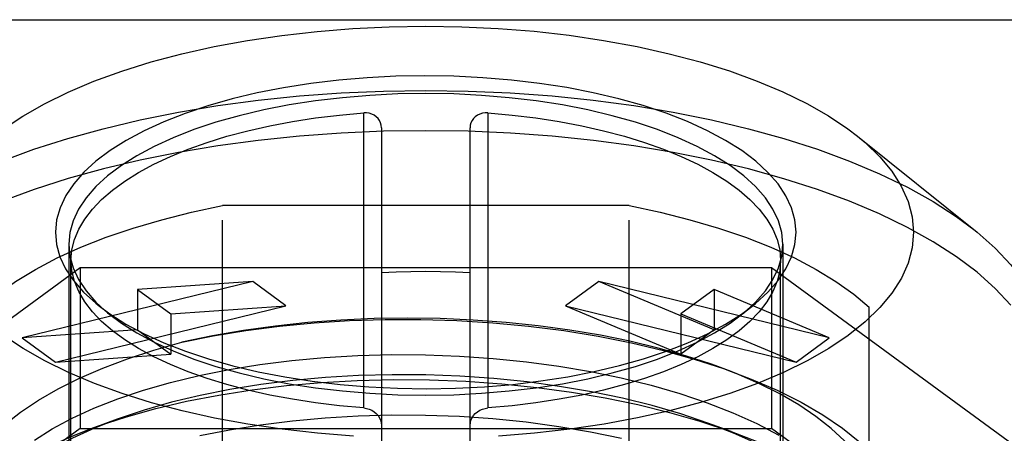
# Model space of a CAD drawing. Header units: inches. Extents: x 0 to 136, y 0 to 88.
# Tile 45 of 74: x 37.329 to 38.203, y 66.705 to 67.072. Entities that reach past the tile are written whole.
import ezdxf

# ---------------------------------------------------------------- set-up
doc = ezdxf.new("R2010")
doc.units = ezdxf.units.IN
doc.header["$LTSCALE"] = 7.48
doc.header["$MEASUREMENT"] = 0
doc.linetypes.add('HIDDEN', pattern=[0.2, 0.1, -0.1])
doc.linetypes.add('PHANTOM', pattern=[0.8, 0.45, -0.05, 0.1, -0.05, 0.1, -0.05])
doc.layers.get('0').update_dxf_attribs({"linetype": 'CONTINUOUS'})
doc.layers.add('AVAILABLE_DOOR_SPACE', color=7, linetype='CONTINUOUS')
doc.layers.add('DEFAULT_2', color=8, linetype='HIDDEN')

msp = doc.modelspace()

# ---------------------------------------------------------------- linework, layer by layer
at = {"color": 7, "linetype": 'Continuous'}
for p, q in [((37.63446, 66.74628), (37.63446, 66.98926)), ((37.7447, 66.98926), (37.7447, 66.74626)), ((37.65021, 66.97599), (37.65021, 66.74535)), ((37.72895, 66.74535), (37.72895, 66.97599)), ((38.00376, 66.86752), (38.00454, 66.8582)), ((37.96985, 66.81056), (37.9804, 66.81839))]:
    msp.add_line(p, q, dxfattribs=at)
for points in [[(37.31456, 66.97471), (37.33175, 66.98627), (37.35099, 66.99729), (37.37214, 67.00767), (37.39507, 67.01736), (37.41963, 67.02629), (37.44569, 67.03442), (37.47309, 67.04169), (37.50169, 67.04808), (37.53133, 67.05354), (37.56186, 67.05806), (37.5931, 67.0616), (37.62489, 67.06415), (37.65705, 67.06568), (37.68939, 67.0662), (37.72173, 67.0657), (37.75389, 67.06417), (37.78569, 67.06164), (37.81694, 67.05811), (37.84749, 67.0536), (37.87714, 67.04814), (37.90576, 67.04177), (37.93316, 67.0345), (37.95922, 67.0264), (37.98377, 67.01749), (38.00668, 67.00783), (38.02783, 66.99746), (38.0471, 66.98647), (38.06433, 66.97491), (38.07269, 66.96852)], [(38.01832, 66.88318), (38.01731, 66.89408), (38.01429, 66.90486), (38.00926, 66.91556), (38.00226, 66.92607), (37.99332, 66.93631), (37.98254, 66.94621), (37.97, 66.95569), (37.95573, 66.96473), (37.93968, 66.97334), (37.92204, 66.98141), (37.90295, 66.98887), (37.88254, 66.99566), (37.86094, 67.00174), (37.8383, 67.00708), (37.81475, 67.01164), (37.79046, 67.01541), (37.76557, 67.01835), (37.74023, 67.02045), (37.7146, 67.0217), (37.68884, 67.02211), (37.6631, 67.02166), (37.63753, 67.02036), (37.6123, 67.01821), (37.58754, 67.01525), (37.56341, 67.01147), (37.54005, 67.00691), (37.51761, 67.00158), (37.4962, 66.99553), (37.47596, 66.98878), (37.45702, 66.98137), (37.4395, 66.97335), (37.42354, 66.96479), (37.40931, 66.9558), (37.3968, 66.94636), (37.38601, 66.93648), (37.37704, 66.92625), (37.37, 66.91573), (37.36492, 66.905), (37.36188, 66.89416), (37.36084, 66.88318)], [(38.00651, 66.87247), (38.00553, 66.88298), (38.00261, 66.89343), (37.99775, 66.90374), (37.991, 66.91386), (37.98239, 66.92373), (37.97197, 66.93328), (37.95981, 66.94246), (37.94598, 66.9512), (37.93058, 66.95946), (37.91368, 66.96718), (37.89541, 66.97432), (37.87587, 66.98083), (37.85518, 66.98668), (37.83346, 66.99182), (37.81087, 66.99622), (37.78752, 66.99986), (37.76357, 67.00271), (37.73916, 67.00476), (37.71445, 67.006), (37.68958, 67.00641), (37.66472, 67.006), (37.64, 67.00476), (37.6156, 67.00271), (37.59165, 66.99986), (37.5683, 66.99622), (37.5457, 66.99182), (37.52399, 66.98668), (37.5033, 66.98083), (37.48375, 66.97432), (37.46548, 66.96718), (37.44859, 66.95946), (37.43318, 66.9512), (37.41936, 66.94246), (37.4072, 66.93328), (37.39678, 66.92373), (37.38816, 66.91386), (37.38141, 66.90374), (37.37655, 66.89343), (37.37363, 66.88298), (37.37265, 66.87247)], [(37.37462, 66.8582), (37.3754, 66.86752), (37.37769, 66.87675), (37.38152, 66.8859), (37.38684, 66.89491), (37.39363, 66.90374), (37.40185, 66.91234), (37.41147, 66.92067), (37.42242, 66.9287), (37.43468, 66.93638), (37.44817, 66.94369), (37.46283, 66.95058), (37.47859, 66.95703), (37.49538, 66.96299), (37.51311, 66.96845), (37.53171, 66.97338), (37.55108, 66.97775), (37.57114, 66.98154), (37.59179, 66.98473), (37.61288, 66.9873), (37.63446, 66.98926)], [(37.65021, 66.97599), (37.65003, 66.9782), (37.64946, 66.9803), (37.64851, 66.98234), (37.64721, 66.9842), (37.64561, 66.98581), (37.64374, 66.98715), (37.64161, 66.98819), (37.6393, 66.98891), (37.63693, 66.98926), (37.63446, 66.98926)], [(37.7447, 66.98926), (37.74222, 66.98926), (37.73985, 66.98891), (37.73754, 66.98819), (37.7354, 66.98714), (37.73352, 66.98579), (37.73192, 66.98417), (37.73063, 66.9823), (37.72969, 66.98026), (37.72913, 66.97817), (37.72895, 66.97599)], [(37.7447, 66.98926), (37.76629, 66.9873), (37.78738, 66.98473), (37.80803, 66.98154), (37.82809, 66.97775), (37.84746, 66.97338), (37.86606, 66.96845), (37.88379, 66.96299), (37.90058, 66.95703), (37.91633, 66.95058), (37.93099, 66.94369), (37.94448, 66.93638), (37.95674, 66.9287), (37.9677, 66.92067), (37.97732, 66.91234), (37.98554, 66.90374), (37.99233, 66.89491), (37.99764, 66.8859), (38.00147, 66.87675), (38.00376, 66.86752)], [(38.07269, 66.96852), (38.07949, 66.96283), (38.0925, 66.95027), (38.10328, 66.93731), (38.11171, 66.92404), (38.11779, 66.91054), (38.12142, 66.89693), (38.12265, 66.88318)], [(38.07269, 66.96852), (38.17897, 66.8833), (38.19513, 66.86894), (38.20894, 66.85414), (38.22032, 66.83898), (38.22923, 66.82353), (38.23563, 66.80785), (38.23948, 66.79203), (38.24076, 66.77613)], [(37.36084, 66.88318), (37.36186, 66.87227), (37.36487, 66.86149), (37.3699, 66.85079), (37.3769, 66.84029), (37.38584, 66.83005), (37.39663, 66.82014), (37.39877, 66.8184)], [(37.9804, 66.81839), (37.98236, 66.82), (37.99316, 66.82987), (38.00212, 66.8401), (38.00916, 66.85062), (38.01424, 66.86135), (38.01729, 66.87219), (38.01832, 66.88318)], [(38.12265, 66.88318), (38.12143, 66.86945), (38.11781, 66.85587), (38.11177, 66.84241), (38.10337, 66.82918), (38.09265, 66.81625)], [(37.37265, 66.87247), (37.37363, 66.86196), (37.37655, 66.85152), (37.38141, 66.84121), (37.38816, 66.83108), (37.39678, 66.82122), (37.40453, 66.81411)], [(37.97466, 66.81413), (37.98239, 66.82122), (37.991, 66.83108), (37.99775, 66.84121), (38.00261, 66.85152), (38.00553, 66.86196), (38.00651, 66.87247)], [(37.65021, 66.84754), (37.66331, 66.84812), (37.67643, 66.84847), (37.68958, 66.84858), (37.70274, 66.84847), (37.71586, 66.84812), (37.72895, 66.84754)], [(37.39877, 66.8184), (37.40916, 66.81067), (37.42343, 66.80163), (37.43948, 66.79302), (37.45712, 66.78494), (37.47621, 66.77749), (37.49663, 66.7707), (37.51822, 66.76462), (37.54086, 66.75928), (37.56441, 66.75471), (37.5887, 66.75095), (37.6136, 66.74801), (37.63893, 66.74591)], [(37.71607, 66.7447), (37.74163, 66.746), (37.76687, 66.74814), (37.79162, 66.75111), (37.81575, 66.75489), (37.83911, 66.75945), (37.86156, 66.76478), (37.88297, 66.77083), (37.9032, 66.77758), (37.92214, 66.78498), (37.93966, 66.79301), (37.95562, 66.80157), (37.96985, 66.81056)], [(38.09265, 66.81625), (38.0797, 66.80371), (38.0646, 66.79165), (38.04742, 66.78009), (38.02817, 66.76907), (38.00703, 66.75868), (37.98409, 66.749), (37.95953, 66.74006), (37.93347, 66.73194), (37.90607, 66.72466), (37.87747, 66.71828), (37.84783, 66.71281), (37.81731, 66.7083), (37.78606, 66.70475), (37.75427, 66.70221)], [(37.62528, 66.70219), (37.59348, 66.70472), (37.56222, 66.70825), (37.53168, 66.71275), (37.50202, 66.71821), (37.4734, 66.72459), (37.446, 66.73185), (37.41994, 66.73996), (37.3954, 66.74887), (37.37248, 66.75853), (37.35133, 66.76889), (37.33206, 66.77989), (37.31483, 66.79145)], [(37.63893, 66.74591), (37.66456, 66.74465), (37.69032, 66.74425), (37.71607, 66.7447)]]:
    msp.add_lwpolyline(points, dxfattribs=at)
at = {"layer": 'AVAILABLE_DOOR_SPACE', "color": 4, "linetype": 'PHANTOM'}
msp.add_line((34.9401, 67.07196), (56.1944, 67.07196), dxfattribs=at)
at = {"layer": 'DEFAULT_2', "color": 8, "linetype": 'HIDDEN'}
for p, q in [((37.50917, 66.14589), (37.50917, 66.90684)), ((37.87, 66.90684), (37.50917, 66.90684)), ((37.87, 66.14589), (37.87, 66.90684)), ((37.37265, 66.87247), (37.37265, 66.33368)), ((38.00651, 66.87247), (38.00651, 66.33368)), ((37.37462, 66.45143), (37.37462, 66.8582)), ((38.00454, 66.45143), (38.00454, 66.8582)), ((37.07586, 66.62716), (37.38272, 66.85178)), ((37.38272, 66.85178), (37.38272, 66.70906)), ((37.38272, 66.85178), (37.99644, 66.85178)), ((37.99644, 66.85178), (37.99644, 66.70906)), ((37.99644, 66.85178), (38.3033, 66.62716)), ((37.53596, 66.83944), (37.33139, 66.78953)), ((37.53596, 66.83944), (37.43368, 66.83233)), ((37.56549, 66.81783), (37.53596, 66.83944)), ((37.8432, 66.83944), (37.81367, 66.81783)), ((37.94549, 66.79665), (37.8432, 66.83944)), ((38.04777, 66.78953), (37.8432, 66.83944)), ((37.43368, 66.83233), (37.43368, 66.79665)), ((37.43368, 66.83233), (37.4632, 66.81071)), ((37.94549, 66.83233), (37.91596, 66.81071)), ((37.94549, 66.83233), (37.94549, 66.79665)), ((38.04777, 66.78953), (37.94549, 66.83233)), ((37.36092, 66.76791), (37.56549, 66.81783)), ((37.40922, 66.81002), (37.39877, 66.81839)), ((37.4632, 66.81071), (37.56549, 66.81783)), ((37.4632, 66.81071), (37.4632, 66.77503)), ((37.81367, 66.81783), (37.91596, 66.77503)), ((37.81367, 66.81783), (38.01825, 66.76791)), ((37.91596, 66.81071), (37.91596, 66.77503)), ((37.91596, 66.81071), (38.01825, 66.76791)), ((37.96994, 66.81002), (37.98039, 66.81839)), ((38.08328, 66.23603), (38.08328, 66.8167)), ((37.43368, 66.79665), (37.33139, 66.78953)), ((37.43368, 66.79665), (37.4632, 66.77503)), ((37.94549, 66.79665), (37.91596, 66.77503)), ((37.33139, 66.78953), (37.36092, 66.76791)), ((38.01825, 66.76791), (38.04777, 66.78953)), ((37.36092, 66.76791), (37.4632, 66.77503)), ((37.96065, 66.75967), (37.94874, 66.76402)), ((37.63446, 66.72715), (37.63446, 66.74628)), ((37.65021, 66.74535), (37.65021, 66.58341)), ((37.72895, 66.58341), (37.72895, 66.74535)), ((37.7447, 66.74626), (37.7447, 66.72715)), ((37.41576, 66.71727), (37.3949, 66.70965)), ((37.38272, 66.70906), (37.07586, 66.48444)), ((37.38272, 66.70906), (37.99644, 66.70906)), ((37.9607, 66.70611), (37.93987, 66.71372)), ((38.3033, 66.48444), (37.99644, 66.70906))]:
    msp.add_line(p, q, dxfattribs=at)
for points in [[(37.31337, 66.94637), (37.34174, 66.95683), (37.37173, 66.96644), (37.4032, 66.97516), (37.436, 66.98296), (37.46999, 66.98979), (37.505, 66.99562), (37.54087, 67.00043), (37.57744, 67.0042), (37.61453, 67.0069), (37.65197, 67.00853), (37.68958, 67.00907), (37.7272, 67.00853), (37.76463, 67.0069), (37.80172, 67.0042), (37.83829, 67.00043), (37.87416, 66.99562), (37.90917, 66.98979), (37.94316, 66.98296), (37.97597, 66.97516), (38.00744, 66.96644), (38.03743, 66.95683), (38.06579, 66.94637), (38.0924, 66.93513), (38.11714, 66.92314), (38.13988, 66.91047), (38.16052, 66.89717), (38.17717, 66.88476)], [(38.20889, 66.8185), (38.19509, 66.8333), (38.17896, 66.84763), (38.16056, 66.86146), (38.13991, 66.87476), (38.11717, 66.88744), (38.0924, 66.89944), (38.06577, 66.9107), (38.0374, 66.92115), (38.00742, 66.93076), (37.97597, 66.93948), (37.94321, 66.94727), (37.90925, 66.95409), (37.87426, 66.95993), (37.83837, 66.96474), (37.80177, 66.96852), (37.76465, 66.97122), (37.7272, 66.97285), (37.68957, 66.97339), (37.65196, 66.97285), (37.61454, 66.97122), (37.57747, 66.96852), (37.54091, 66.96476), (37.50507, 66.95995), (37.47011, 66.95413), (37.43618, 66.94732), (37.40344, 66.93954), (37.37201, 66.93084), (37.34206, 66.92125), (37.3137, 66.91082)], [(37.29588, 66.8167), (37.30974, 66.82836), (37.32544, 66.83952), (37.34303, 66.85021), (37.36236, 66.86034), (37.38336, 66.86987), (37.4059, 66.87874), (37.42988, 66.88691), (37.45517, 66.89435), (37.48158, 66.90098), (37.50917, 66.90684)], [(37.87, 66.90684), (37.89759, 66.90098), (37.924, 66.89435), (37.94928, 66.88691), (37.97326, 66.87874), (37.9958, 66.86987), (38.0168, 66.86034), (38.03613, 66.85021), (38.05372, 66.83952), (38.06942, 66.82836), (38.08328, 66.8167)], [(37.63446, 66.72715), (37.61288, 66.7291), (37.59179, 66.73167), (37.57114, 66.73486), (37.55108, 66.73865), (37.53171, 66.74302), (37.51311, 66.74795), (37.49538, 66.75341), (37.47859, 66.75938), (37.46283, 66.76582), (37.44817, 66.77271), (37.43468, 66.78002), (37.42242, 66.7877), (37.41147, 66.79573), (37.40185, 66.80406), (37.39363, 66.81267), (37.38684, 66.82149), (37.38152, 66.8305), (37.37769, 66.83965), (37.3754, 66.84888), (37.37462, 66.8582)], [(38.00454, 66.8582), (38.00376, 66.84888), (38.00147, 66.83965), (37.99764, 66.8305), (37.99233, 66.82149), (37.98554, 66.81267), (37.97732, 66.80406), (37.9677, 66.79573), (37.95674, 66.7877), (37.94448, 66.78002), (37.93099, 66.77271), (37.91633, 66.76582), (37.90058, 66.75938), (37.88379, 66.75341), (37.86606, 66.74795), (37.84746, 66.74302), (37.82809, 66.73865), (37.80803, 66.73486), (37.78738, 66.73167), (37.76629, 66.7291), (37.7447, 66.72715)], [(37.40453, 66.81411), (37.4072, 66.81167), (37.40922, 66.81002)], [(37.96994, 66.81002), (37.97197, 66.81167), (37.97466, 66.81413)], [(37.40922, 66.81002), (37.41936, 66.80249), (37.43318, 66.79375), (37.44859, 66.78549), (37.46548, 66.77776), (37.48375, 66.77062), (37.5033, 66.76411), (37.52399, 66.75827), (37.5457, 66.75313), (37.5683, 66.74873), (37.59165, 66.74509), (37.6156, 66.74223), (37.64, 66.74018), (37.66472, 66.73895), (37.68958, 66.73853), (37.71445, 66.73895), (37.73916, 66.74018), (37.76357, 66.74223), (37.78752, 66.74509), (37.81087, 66.74873), (37.83346, 66.75313), (37.85518, 66.75827), (37.87587, 66.76411), (37.89541, 66.77062), (37.91368, 66.77776), (37.93058, 66.78549), (37.94598, 66.79375), (37.95981, 66.80249), (37.96994, 66.81002)], [(37.94873, 66.76402), (37.94324, 66.76598), (37.92016, 66.77355), (37.89598, 66.78038), (37.87076, 66.78648), (37.8446, 66.79182), (37.81752, 66.79638), (37.78949, 66.80018), (37.76082, 66.80316), (37.73177, 66.80527), (37.70247, 66.80653), (37.67318, 66.80693), (37.64382, 66.80646), (37.6143, 66.80512), (37.58498, 66.80292), (37.55615, 66.79987), (37.52783, 66.79598), (37.50014, 66.79124), (37.47305, 66.78567)], [(37.47305, 66.78567), (37.50085, 66.79128), (37.52979, 66.79604), (37.55972, 66.7999), (37.59044, 66.80283), (37.62176, 66.80482), (37.65347, 66.80582), (37.68533, 66.80582), (37.71727, 66.80482), (37.74922, 66.80281), (37.7809, 66.7998), (37.81204, 66.79582), (37.84248, 66.79088), (37.87206, 66.78501), (37.90058, 66.77821), (37.92792, 66.77055), (37.95393, 66.76207), (37.96065, 66.75967)], [(37.31588, 66.71238), (37.32988, 66.72338), (37.34566, 66.73394), (37.36315, 66.74402), (37.38226, 66.75357), (37.40285, 66.76254), (37.42489, 66.77089), (37.44828, 66.7786), (37.47305, 66.78567)], [(37.34215, 66.69849), (37.35805, 66.70856), (37.37567, 66.71804), (37.39503, 66.72695), (37.41617, 66.73528), (37.4389, 66.74294), (37.46305, 66.74987), (37.48848, 66.756), (37.51496, 66.76131), (37.5424, 66.76575), (37.57064, 66.76932), (37.59962, 66.77198), (37.6293, 66.77374), (37.65937, 66.77454), (37.68946, 66.77438), (37.71951, 66.77327), (37.74941, 66.7712), (37.7789, 66.76821), (37.80769, 66.76431), (37.83578, 66.75954), (37.86312, 66.75388), (37.88956, 66.74736), (37.91502, 66.73998), (37.93928, 66.7318), (37.96215, 66.72286), (37.98345, 66.71323), (38.00293, 66.70305)], [(38.09068, 66.62716), (38.09074, 66.63928), (38.08879, 66.65129), (38.08482, 66.66324), (38.07887, 66.67503), (38.07098, 66.6866), (38.06117, 66.69792), (38.04943, 66.70898), (38.03589, 66.71969), (38.02066, 66.72993), (38.00374, 66.73971), (37.98516, 66.74901), (37.965, 66.75777), (37.94873, 66.76402)], [(37.96065, 66.75967), (37.97848, 66.75283), (38.00144, 66.74286), (38.02267, 66.73222), (38.04206, 66.72097), (38.05951, 66.70915), (38.07497, 66.69683)], [(37.39488, 66.70967), (37.39921, 66.71124), (37.42379, 66.71933), (37.44983, 66.72662), (37.47722, 66.73307), (37.5058, 66.73864), (37.5354, 66.74331), (37.56587, 66.74705), (37.59706, 66.74983), (37.62876, 66.75161), (37.66081, 66.75238), (37.69299, 66.75214), (37.72512, 66.75089), (37.75695, 66.74865), (37.78819, 66.74545), (37.81882, 66.74131), (37.84878, 66.7362), (37.87788, 66.73018), (37.90596, 66.72326), (37.9329, 66.7155), (37.96072, 66.70614)], [(37.93987, 66.71374), (37.916, 66.72184), (37.89059, 66.72924), (37.86409, 66.73582), (37.83664, 66.74153), (37.80843, 66.74636), (37.77951, 66.75029), (37.74989, 66.75332), (37.71988, 66.75541), (37.68976, 66.75653), (37.6597, 66.7567), (37.6299, 66.75592), (37.60046, 66.75421), (37.57155, 66.75157), (37.54328, 66.74804), (37.51574, 66.74361), (37.48917, 66.73832), (37.46378, 66.73222), (37.43965, 66.72533), (37.41576, 66.71729)], [(37.63446, 66.72715), (37.63694, 66.72679), (37.63932, 66.7261), (37.64163, 66.72507), (37.64377, 66.72375), (37.64564, 66.72217), (37.64724, 66.72037), (37.64853, 66.71835), (37.64948, 66.71621), (37.65003, 66.71406), (37.65021, 66.71186)], [(37.72895, 66.71186), (37.72914, 66.71409), (37.7297, 66.71625), (37.73065, 66.71839), (37.73195, 66.72041), (37.73355, 66.7222), (37.73542, 66.72377), (37.73756, 66.72508), (37.73986, 66.72611), (37.74223, 66.72679), (37.7447, 66.72715)], [(37.41576, 66.71729), (37.39561, 66.70935), (37.37607, 66.7004), (37.35832, 66.69088), (37.34247, 66.68087), (37.32851, 66.67038), (37.31645, 66.6594), (37.30645, 66.64802), (37.29861, 66.63634), (37.29298, 66.62445), (37.2896, 66.61245), (37.28848, 66.6004)], [(37.48894, 66.70258), (37.51545, 66.70787), (37.54292, 66.7123), (37.57122, 66.71586), (37.60018, 66.7185), (37.62964, 66.72023), (37.65944, 66.72102), (37.68941, 66.72086), (37.71938, 66.71975), (37.74918, 66.7177), (37.77865, 66.71471), (37.80762, 66.7108), (37.83593, 66.70599), (37.86343, 66.70029)], [(37.39541, 66.45528), (37.38715, 66.45838), (37.36509, 66.46755), (37.34479, 66.47738), (37.32629, 66.48785), (37.30976, 66.4989), (37.29534, 66.51044), (37.28312, 66.52243), (37.27315, 66.53476), (37.26546, 66.54736), (37.26011, 66.56016), (37.25714, 66.57309), (37.25658, 66.58607), (37.25844, 66.59902), (37.26268, 66.61186), (37.26925, 66.62451), (37.27808, 66.63688), (37.28914, 66.64894), (37.30245, 66.66068), (37.31795, 66.67196), (37.33548, 66.6827), (37.35494, 66.69287), (37.37623, 66.7024), (37.39488, 66.70967)], [(38.09068, 66.57364), (38.08957, 66.58688), (38.08624, 66.60008), (38.08067, 66.61319), (38.0729, 66.6261), (38.06299, 66.63872), (38.05099, 66.65099), (38.037, 66.66282), (38.02109, 66.67416), (38.00338, 66.68495), (37.98393, 66.69516), (37.9628, 66.70474), (37.93987, 66.71374)], [(37.96072, 66.70614), (37.98282, 66.69755)]]:
    msp.add_lwpolyline(points, dxfattribs=at)

doc.saveas('drawing.dxf')
